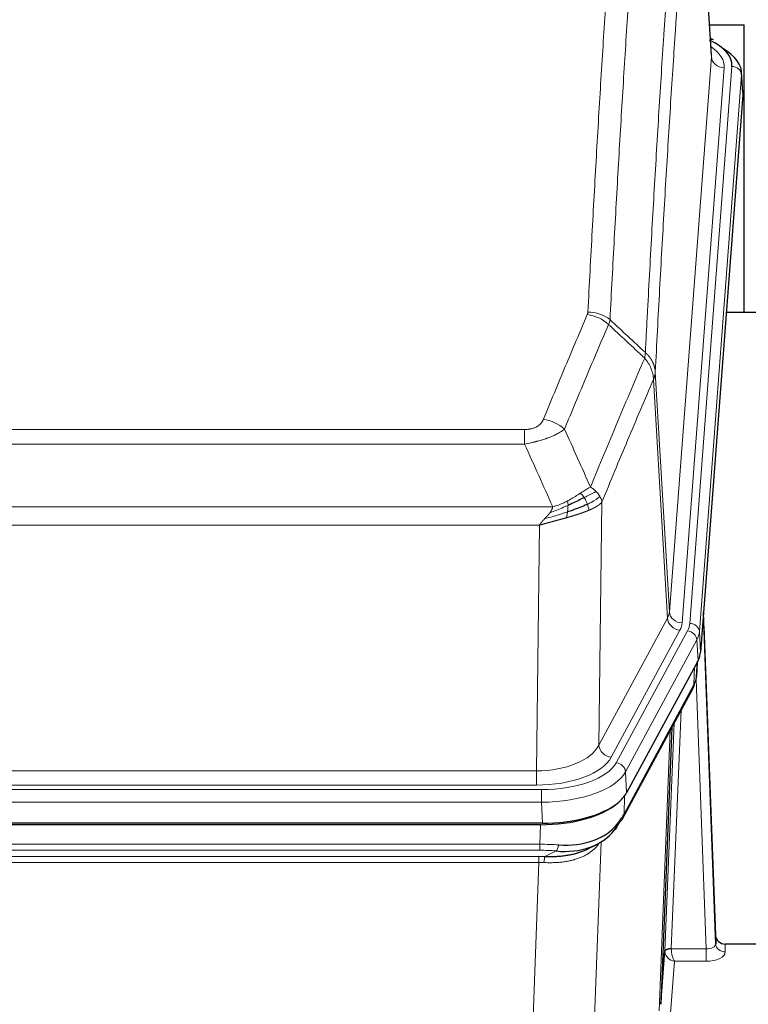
# Model space of a CAD drawing. Header units: inches. Extents: x 0 to 29700, y -16 to 21000.
# Tile 197 of 212: x 25909 to 26136, y 16663 to 16970. Entities that reach past the tile are written whole.
import ezdxf

# ---------------------------------------------------------------- set-up
doc = ezdxf.new("R2010")
doc.units = ezdxf.units.IN
doc.layers.add('254', color=7, linetype='Continuous', true_color=0xffffff)

msp = doc.modelspace()

# ---------------------------------------------------------------- linework, layer by layer
at = {"layer": '254', "color": 110, "linetype": 'Continuous', "lineweight": 13}
for p, q in [((26124.339, 16958.296), (26119.091, 17044.885)), ((26111.273, 16785.523), (26124.339, 16958.296)), ((26117.612, 16781.944), (26130.723, 16955.304)), ((26128.331, 16954.869), (26115.265, 16782.096)), ((26133.717, 16952.734), (26120.606, 16779.374)), ((26134.097, 16946.455), (26133.717, 16952.734)), ((26106.896, 16860.199), (26111.273, 16785.523)), ((26110.692, 16783.613), (26106.34, 16857.866)), ((25860.904, 16842.318), (26066.247, 16842.318)), ((26066.247, 16837.755), (26066.247, 16842.318)), ((26066.247, 16837.755), (25860.904, 16837.755)), ((25852.173, 16818.275), (26074.978, 16818.275)), ((26090.297, 16819.721), (26089.34, 16744.07)), ((26070.865, 16812.531), (25856.285, 16812.531)), ((26069.897, 16736.035), (26070.865, 16812.531)), ((26089.34, 16744.07), (26110.692, 16783.613)), ((26093.215, 16740.262), (26114.567, 16779.805)), ((26094.741, 16738.587), (26116.915, 16779.653)), ((26120.606, 16779.374), (26120.98, 16773.001)), ((26119.822, 16776.796), (26097.648, 16735.731)), ((26120.195, 16770.424), (26119.822, 16776.796)), ((26118.925, 16762.919), (26119.144, 16768.477)), ((26119.711, 16765.499), (26120.065, 16770.183)), ((26097.178, 16722.644), (26118.925, 16762.919)), ((26122.692, 16680.675), (26119.561, 16764.527)), ((26114.908, 16754.814), (26111.886, 16680.762)), ((26109.888, 16679.996), (26112.781, 16750.874)), ((26108.074, 16661.368), (26111.542, 16748.579)), ((25857.254, 16736.035), (26069.897, 16736.035)), ((26069.897, 16731.622), (26069.897, 16736.035)), ((26097.648, 16735.731), (26097.941, 16729.209)), ((26069.897, 16731.622), (25857.254, 16731.622)), ((25855.665, 16730.198), (26071.486, 16730.198)), ((26071.486, 16726.292), (26071.486, 16730.198)), ((26097.355, 16728.279), (26097.178, 16722.644)), ((26071.486, 16726.292), (25855.665, 16726.292)), ((26071.779, 16719.771), (26071.486, 16726.292)), ((26070.996, 16713.198), (26071.187, 16719.289)), ((25856.155, 16713.198), (26070.996, 16713.198)), ((26070.996, 16711.333), (26070.996, 16713.198)), ((26090.025, 16713.893), (26086.589, 16619.753)), ((26090.288, 16715.558), (26090.25, 16715.464)), ((26070.996, 16711.333), (25856.155, 16711.333)), ((26072.567, 16709.359), (26076.02, 16711.104)), ((25856.497, 16709.391), (26070.654, 16709.391)), ((26070.654, 16707.525), (25856.497, 16707.525)), ((26067.18, 16612.349), (26070.654, 16707.525)), ((26070.654, 16707.525), (26070.654, 16709.391)), ((26128.673, 16682.122), (26128.683, 16679.674)), ((26111.887, 16680.675), (26122.692, 16680.675)), ((26122.692, 16680.675), (26122.692, 16676.76)), ((26112.85, 16676.76), (26111.656, 16660.612)), ((26122.692, 16676.76), (26112.85, 16676.76))]:
    msp.add_line(p, q, dxfattribs=at)
at = {"layer": '254', "color": 2, "linetype": 'Continuous', "lineweight": 25}
for p, q in [((26124.344, 16958.871), (26119.093, 17045.508)), ((26123.768, 16968.266), (26134.575, 16968.266)), ((26134.575, 16878.691), (26134.575, 16968.266)), ((26124.975, 16963.578), (26124.032, 16964.014)), ((26134.103, 16947.238), (26133.722, 16953.52)), ((26134.097, 16946.455), (26120.98, 16773.001)), ((26206.915, 16878.691), (26128.973, 16878.691)), ((26125.674, 16684.744), (26121.916, 16785.382)), ((26121.996, 16780.989), (26125.685, 16682.207)), ((26120.195, 16770.424), (26097.941, 16729.209)), ((26119.704, 16765.385), (26120.067, 16770.187)), ((26119.881, 16769.843), (26119.711, 16765.499)), ((26119.704, 16765.385), (26119.711, 16765.499)), ((26096.819, 16721.314), (26118.566, 16761.589)), ((26112.087, 16749.589), (26108.66, 16663.378)), ((26071.779, 16719.771), (25855.372, 16719.771)), ((26071.187, 16719.289), (25855.964, 16719.289)), ((26085.884, 16711.726), (26088.678, 16713.137)), ((26125.685, 16682.207), (26125.674, 16684.744)), ((26158.575, 16682.122), (26128.673, 16682.122)), ((26108.66, 16663.378), (26109.888, 16679.996))]:
    msp.add_line(p, q, dxfattribs=at)
for centre, major_axis, ratio, start_param, end_param in [((26106.703, 16955.678), (24.034, 0.016), 0.461198, 6.2480186, 7.0671317), ((26123.718, 16960.855), (1.258, 2.724), 0.6272114, 6.2831797, 6.7581181), ((26106.703, 16953.017), (27.03, 0.194), 0.4633579, 6.2451225, 6.9481136), ((26093.959, 16773.44), (-27.037, 0.006), 0.4611335, 2.8976848, 3.1068362), ((26093.066, 16774.986), (-26.161, 11.46), 0.4493681, 3.1218709, 3.267222), ((26091.916, 16745.71), (27.174, 22.247), 0.2659531, 6.0029106, 6.0348907), ((26115.213, 16763.81), (3.584, -1.776), 0.8816114, 6.2824956, 6.6531678), ((26071.721, 16732.255), (-27.023, 0.034), 0.4619935, 2.6128783, 2.8978281), ((26071.161, 16731.764), (-27.01, 0.015), 0.4618579, 1.5720062, 2.656), ((26071.721, 16732.255), (-27.023, 0.034), 0.4619935, 1.5735185, 2.6128783), ((26070.347, 16705.764), (27.355, 20.182), 0.1876908, 5.6857719, 5.9066027), ((26071.25, 16734.582), (-25.329, 12.681), 0.6929209, 2.1169098, 3.0007467), ((26073.043, 16702.902), (23.434, 19.972), 0.1471226, 5.6997031, 5.9205339), ((26091.523, 16720.532), (3.195, -2.407), 0.6715965, 6.033487, 6.820423), ((26093.299, 16723.214), (3.52, -1.9), 0.8606628, 5.9153676, 6.2831892), ((26071.25, 16734.582), (-23.359, 16.381), 0.7286412, 2.2260513, 3.1098882), ((26093.422, 16713.042), (-3.388, 2.127), 0.8041825, 6.1083502, 6.2835535), ((26128.672, 16684.835), (-3, 0.002), 0.9042699, 0.0343167, 1.5714866)]:
    msp.add_ellipse(centre, major_axis=major_axis, ratio=ratio, start_param=start_param, end_param=end_param, dxfattribs=at)
at = {"layer": '254', "color": 110, "linetype": 'Continuous', "lineweight": 13}
for centre, major_axis, ratio, start_param, end_param in [((26104.312, 16955.243), (24.034, 0.016), 0.461198, 6.2480186, 6.8801307), ((26128.331, 16958.417), (3.989, -0.302), 0.8864705, 3.2608937, 4.7793301), ((26130.723, 16952.643), (2.991, -0.226), 0.8864705, 0.119301, 1.6377375), ((26085.942, 16870.57), (-9.987, 0.512), 0.8285973, 3.9974013, 4.7548106), ((26085.755, 16869.778), (-9.188, 3.948), 0.8056434, 4.2999866, 5.045624), ((26072.094, 16837.316), (9.245, -3.812), 0.7933159, 1.14397, 1.886928), ((26091.247, 16786.035), (-20.038, 0.241), 0.4621297, 2.903225, 3.1123764), ((26114.567, 16783.353), (3.52, -1.9), 0.8606628, 3.6289862, 5.1474227), ((26115.265, 16785.644), (3.989, -0.302), 0.8864705, 3.2608937, 4.7793301), ((26121.996, 16778.836), (-0.214, 6.443), 0.0117452, 5.0526437, 5.774114), ((26091.247, 16782.486), (-24.033, 0.005), 0.4611335, 2.8976848, 3.1068362), ((26093.594, 16782.334), (-24.033, 0.005), 0.4611335, 2.8976848, 3.1068362), ((26117.612, 16779.283), (2.991, -0.226), 0.8864705, 0.119301, 1.6377375), ((26118.998, 16780.898), (2.998, 0.112), 0.4302668, 5.7021495, 6.2671208), ((26116.915, 16776.992), (2.64, -1.425), 0.8606628, 0.4873936, 2.00583), ((26093.594, 16779.673), (27.028, 0.171), 0.4605352, 6.0362132, 6.2453646), ((26115.047, 16763.49), (3.52, -1.9), 0.8606628, 0.0000038, 0.4001271), ((26091.916, 16745.71), (27.538, 20.422), 0.1820482, 5.91173, 5.9437102), ((26069.976, 16746.642), (20.002, 0.126), 0.5302672, 4.7050812, 6.0263936), ((26093.215, 16743.81), (-3.52, 1.9), 0.8606628, 0.4873936, 2.00583), ((26069.976, 16743.094), (24.002, 0.049), 0.477994, 4.708097, 6.0294094), ((26071.434, 16741.295), (-24.02, 0.03), 0.4619935, 1.5735185, 2.8978281), ((26094.741, 16735.926), (2.64, -1.425), 0.8606628, 0.4873936, 2.00583), ((26071.434, 16738.634), (27.018, 0.111), 0.4567867, 4.7124116, 6.0367213), ((26093.299, 16723.214), (3.52, -1.9), 0.8606628, 0.0000038, 0.4001271), ((26070.347, 16705.764), (27.015, 0.091), 0.2751837, 1.3250001, 1.545831), ((26076.02, 16714.94), (-0.368, -3.983), 0.2964475, 0.3019504, 1.0888865), ((26070.347, 16701.929), (23.017, 0.318), 0.4083138, 1.3161001, 1.5369309), ((26069.865, 16699.578), (24.025, 0.387), 0.4081205, 1.4515093, 1.5313568), ((26069.865, 16695.743), (20.023, 0.877), 0.5868265, 1.4258227, 1.5056703), ((26072.567, 16705.524), (0.131, 3.998), 0.1099517, 0.2897867, 1.0584981), ((26122.68, 16682.298), (-3.004, 0.138), 0.5390598, 1.5996723, 3.1704686), ((26128.683, 16682.298), (-3, -0.013), 0.8746179, 0.0299147, 1.5670846), ((26112.886, 16679.87), (-2.996, 0.15), 0.8842154, 0.0089587, 0.1047242), ((26111.886, 16679.901), (1.998, -0.082), 0.4302193, 1.5883537, 3.1255299), ((26111.887, 16679.814), (-1.996, -0.13), 0.4297663, 4.6843512, 6.2157251), ((26112.85, 16679.384), (-2.669, 1.608), 0.8008031, 0.5106166, 2.0203264), ((26112.886, 16680.731), (1.001, 0.011), 0.9036677, 3.0949665, 3.190732), ((26112.85, 16679.384), (-0.506, 2.997), 0.2740591, 1.0794715, 2.5891813), ((26122.68, 16679.674), (-6.003, 0.008), 0.4854373, 1.5734916, 3.1442879)]:
    msp.add_ellipse(centre, major_axis=major_axis, ratio=ratio, start_param=start_param, end_param=end_param, dxfattribs=at)
for points, knots in [([(26085.942, 16878.859), (26086.38, 16887.438), (26087.27, 16904.357), (26088.191, 16920.799), (26088.893, 16932.952), (26089.129, 16936.973), (26089.605, 16944.956), (26089.845, 16948.917), (26090.57, 16960.712), (26091.061, 16968.454), (26091.685, 16977.979), (26091.81, 16979.876), (26092.061, 16983.654), (26092.44, 16989.299), (26092.822, 16994.873), (26093.593, 17005.927), (26094.635, 17020.416), (26096.243, 17041.401), (26097.343, 17054.891), (26097.901, 17061.511)], [0, 0, 0, 0, 0.125, 0.25, 0.25, 0.3125, 0.3125, 0.375, 0.375, 0.5, 0.5, 0.53125, 0.53125, 0.5625, 0.625, 0.625, 0.75, 0.875, 1, 1, 1, 1]), ([(26104.784, 17058.922), (26104.226, 17052.309), (26103.124, 17038.835), (26101.514, 17017.874), (26100.47, 17003.402), (26099.699, 16992.36), (26099.316, 16986.793), (26098.937, 16981.155), (26098.685, 16977.381), (26098.56, 16975.486), (26097.935, 16965.972), (26097.444, 16958.24), (26096.717, 16946.458), (26096.477, 16942.501), (26096.001, 16934.528), (26095.765, 16930.512), (26095.062, 16918.373), (26094.14, 16901.95), (26093.248, 16885.052), (26092.81, 16876.483)], [0, 0, 0, 0, 0.125, 0.25, 0.375, 0.375, 0.4375, 0.46875, 0.46875, 0.5, 0.5, 0.625, 0.625, 0.6875, 0.6875, 0.75, 0.75, 0.875, 1, 1, 1, 1]), ([(26103.807, 16866.261), (26103.862, 16867.351), (26103.918, 16868.439), (26104.03, 16870.612), (26104.199, 16873.865), (26104.594, 16881.416), (26104.938, 16887.817), (26105.631, 16900.527), (26106.571, 16917.224), (26108.03, 16941.526), (26109.034, 16957.23), (26109.608, 16965.924), (26109.672, 16966.888), (26109.8, 16968.812), (26109.993, 16971.692), (26110.444, 16978.371), (26110.835, 16984.024), (26111.164, 16988.694), (26111.23, 16989.626), (26111.362, 16991.486), (26111.56, 16994.271), (26112.025, 17000.724), (26112.428, 17006.182), (26113.24, 17017.001), (26114.337, 17031.166), (26115.464, 17044.81), (26116.036, 17051.501)], [0, 0, 0, 0, 0.015625, 0.015625, 0.03125, 0.0625, 0.125, 0.125, 0.25, 0.375, 0.5, 0.5, 0.515625, 0.515625, 0.53125, 0.5625, 0.625, 0.625, 0.640625, 0.640625, 0.65625, 0.6875, 0.75, 0.75, 0.875, 1, 1, 1, 1]), ([(26119.091, 17044.885), (26118.521, 17038.212), (26117.397, 17024.607), (26116.303, 17010.482), (26115.493, 16999.694), (26115.092, 16994.251), (26114.628, 16987.816), (26114.43, 16985.04), (26114.299, 16983.186), (26114.233, 16982.256), (26113.905, 16977.599), (26113.515, 16971.963), (26113.065, 16965.305), (26112.873, 16962.433), (26112.745, 16960.515), (26112.681, 16959.553), (26112.109, 16950.886), (26111.108, 16935.229), (26109.653, 16911.002), (26108.247, 16886.034), (26107.341, 16868.893), (26106.896, 16860.199)], [0, 0, 0, 0, 0.125, 0.25, 0.25, 0.3125, 0.34375, 0.359375, 0.359375, 0.375, 0.375, 0.4375, 0.46875, 0.484375, 0.484375, 0.5, 0.5, 0.625, 0.75, 0.875, 1, 1, 1, 1]), ([(26085.942, 16878.859), (26085.935, 16878.725), (26085.917, 16878.592), (26085.854, 16878.327), (26085.811, 16878.195), (26085.755, 16878.065)], [0, 0, 0, 0, 0.5, 0.5, 1, 1, 1, 1]), ([(26072.094, 16845.472), (26073.228, 16848.234), (26074.363, 16850.984), (26076.635, 16856.461), (26077.773, 16859.189), (26081.188, 16867.337), (26083.469, 16872.724), (26085.755, 16878.065)], [0, 0, 0, 0, 0.25, 0.25, 0.5, 0.5, 1, 1, 1, 1]), ([(26092.351, 16874.978), (26090.063, 16869.641), (26087.779, 16864.26), (26084.36, 16856.119), (26083.221, 16853.394), (26080.946, 16847.921), (26079.809, 16845.174), (26078.674, 16842.415)], [0, 0, 0, 0, 0.5, 0.5, 0.75, 0.75, 1, 1, 1, 1]), ([(26103.807, 16866.261), (26103.786, 16865.997), (26103.77, 16865.71), (26103.712, 16865.12), (26103.67, 16864.818), (26103.595, 16864.524)], [0, 0, 0, 0, 0.5, 0.5, 1, 1, 1, 1]), ([(26103.807, 16866.261), (26103.819, 16866.25), (26103.845, 16866.227), (26103.883, 16866.192), (26103.921, 16866.157), (26103.959, 16866.122), (26103.997, 16866.086), (26104.036, 16866.05), (26104.074, 16866.013), (26104.113, 16865.976), (26104.152, 16865.938), (26104.19, 16865.9), (26104.229, 16865.861), (26104.268, 16865.822), (26104.307, 16865.782), (26104.346, 16865.742), (26104.385, 16865.702), (26104.425, 16865.661), (26104.464, 16865.619), (26104.503, 16865.577), (26104.542, 16865.534), (26104.581, 16865.491), (26104.621, 16865.448), (26104.66, 16865.404), (26104.699, 16865.359), (26104.738, 16865.314), (26104.777, 16865.268), (26104.816, 16865.222), (26104.855, 16865.176), (26104.895, 16865.128), (26104.933, 16865.081), (26104.972, 16865.033), (26105.011, 16864.984), (26105.05, 16864.935), (26105.088, 16864.885), (26105.127, 16864.834), (26105.165, 16864.784), (26105.204, 16864.732), (26105.242, 16864.68), (26105.28, 16864.628), (26105.317, 16864.575), (26105.355, 16864.521), (26105.393, 16864.467), (26105.43, 16864.412), (26105.467, 16864.357), (26105.504, 16864.301), (26105.541, 16864.245), (26105.577, 16864.188), (26105.613, 16864.13), (26105.649, 16864.072), (26105.685, 16864.014), (26105.72, 16863.955), (26105.756, 16863.895), (26105.79, 16863.835), (26105.825, 16863.774), (26105.859, 16863.712), (26105.893, 16863.65), (26105.927, 16863.588), (26105.96, 16863.525), (26105.995, 16863.457), (26106.032, 16863.384), (26106.071, 16863.306), (26106.108, 16863.228), (26106.145, 16863.15), (26106.181, 16863.071), (26106.216, 16862.992), (26106.25, 16862.913), (26106.283, 16862.834), (26106.316, 16862.754), (26106.348, 16862.674), (26106.379, 16862.594), (26106.409, 16862.513), (26106.438, 16862.433), (26106.466, 16862.352), (26106.494, 16862.271), (26106.52, 16862.19), (26106.546, 16862.109), (26106.571, 16862.027), (26106.595, 16861.945), (26106.618, 16861.863), (26106.64, 16861.781), (26106.662, 16861.699), (26106.682, 16861.617), (26106.702, 16861.534), (26106.721, 16861.451), (26106.739, 16861.369), (26106.756, 16861.286), (26106.772, 16861.203), (26106.787, 16861.119), (26106.801, 16861.036), (26106.815, 16860.953), (26106.828, 16860.869), (26106.839, 16860.786), (26106.85, 16860.702), (26106.86, 16860.618), (26106.869, 16860.535), (26106.877, 16860.451), (26106.884, 16860.367), (26106.891, 16860.283), (26106.894, 16860.227), (26106.896, 16860.199)], [0, 0, 0, 0, 0.0069372, 0.0139334, 0.0209887, 0.028103, 0.0352764, 0.0425088, 0.0498003, 0.0571509, 0.0645605, 0.0720292, 0.0795569, 0.0871437, 0.0947896, 0.1024945, 0.1102584, 0.1180815, 0.1259636, 0.1339048, 0.141905, 0.1499643, 0.1580827, 0.1662601, 0.1744966, 0.1827922, 0.1911468, 0.1995605, 0.2080333, 0.2165651, 0.225156, 0.233806, 0.2425151, 0.2512832, 0.2601104, 0.2689967, 0.277942, 0.2869465, 0.29601, 0.3051325, 0.3143142, 0.3235549, 0.3328547, 0.3422136, 0.3516315, 0.3611085, 0.3706446, 0.3802398, 0.3898941, 0.3996074, 0.4093798, 0.4192113, 0.4291019, 0.4390515, 0.4490602, 0.459128, 0.4692549, 0.4794409, 0.4896859, 0.4999901, 0.5124905, 0.524991, 0.5374914, 0.5499918, 0.5624922, 0.5749926, 0.587493, 0.5999934, 0.6124937, 0.6249941, 0.6374944, 0.6499948, 0.6624951, 0.6749954, 0.6874957, 0.699996, 0.7124963, 0.7249966, 0.7374968, 0.7499971, 0.7624973, 0.7749976, 0.7874978, 0.799998, 0.8124982, 0.8249984, 0.8374986, 0.8499988, 0.8624989, 0.8749991, 0.8874992, 0.8999993, 0.9124995, 0.9249996, 0.9374997, 0.9499998, 0.9624998, 0.9749999, 0.9875, 1, 1, 1, 1]), ([(26086.741, 16824.367), (26088.139, 16827.782), (26089.538, 16831.18), (26092.34, 16837.941), (26093.743, 16841.305), (26097.957, 16851.344), (26100.772, 16857.969), (26103.595, 16864.524)], [0, 0, 0, 0, 0.25, 0.25, 0.5, 0.5, 1, 1, 1, 1]), ([(26103.595, 16864.524), (26104.003, 16864.041), (26104.376, 16863.53), (26105.035, 16862.466), (26105.32, 16861.914), (26105.791, 16860.782), (26105.977, 16860.203), (26106.241, 16859.037), (26106.318, 16858.449), (26106.34, 16857.866)], [0, 0, 0, 0, 0.25, 0.25, 0.5, 0.5, 0.75, 0.75, 1, 1, 1, 1]), ([(26106.896, 16860.199), (26106.896, 16860.192), (26106.894, 16860.166), (26106.891, 16860.11), (26106.884, 16860.018), (26106.872, 16859.891), (26106.854, 16859.729), (26106.825, 16859.532), (26106.783, 16859.299), (26106.739, 16859.1), (26106.701, 16858.946), (26106.675, 16858.85), (26106.649, 16858.757), (26106.622, 16858.665), (26106.595, 16858.575), (26106.567, 16858.488), (26106.539, 16858.403), (26106.511, 16858.32), (26106.482, 16858.239), (26106.454, 16858.16), (26106.425, 16858.084), (26106.397, 16858.009), (26106.368, 16857.937), (26106.349, 16857.889), (26106.34, 16857.866)], [0, 0, 0, 0, 0.0092499, 0.0337179, 0.073404, 0.128308, 0.1984299, 0.2837694, 0.3843264, 0.5001005, 0.5424888, 0.5838484, 0.6241794, 0.6634821, 0.7017567, 0.7390032, 0.7752221, 0.8104134, 0.8445775, 0.8777146, 0.909825, 0.9409091, 0.9709673, 1, 1, 1, 1]), ([(26106.34, 16857.866), (26103.654, 16851.633), (26100.974, 16845.338), (26096.964, 16835.801), (26095.628, 16832.607), (26092.96, 16826.187), (26091.628, 16822.962), (26090.297, 16819.721)], [0, 0, 0, 0, 0.5, 0.5, 0.75, 0.75, 1, 1, 1, 1]), ([(26072.094, 16845.472), (26072.073, 16845.421), (26072.051, 16845.37), (26072.004, 16845.268), (26071.98, 16845.217), (26071.905, 16845.066), (26071.85, 16844.966), (26071.733, 16844.769), (26071.669, 16844.671), (26071.532, 16844.478), (26071.459, 16844.383), (26071.302, 16844.195), (26071.218, 16844.103), (26071.083, 16843.966), (26071.036, 16843.921), (26070.94, 16843.831), (26070.89, 16843.787), (26070.736, 16843.656), (26070.628, 16843.571), (26070.4, 16843.408), (26070.28, 16843.33), (26070.091, 16843.217), (26069.994, 16843.161), (26069.893, 16843.108), (26069.824, 16843.073), (26069.79, 16843.055), (26069.615, 16842.97), (26069.471, 16842.906), (26069.024, 16842.729), (26068.707, 16842.63), (26068.287, 16842.53), (26068.202, 16842.512), (26068.029, 16842.477), (26067.942, 16842.461), (26067.68, 16842.417), (26067.504, 16842.393), (26067.15, 16842.355), (26066.971, 16842.341), (26066.611, 16842.323), (26066.429, 16842.318), (26066.247, 16842.318)], [0, 0, 0, 0, 0.03125, 0.03125, 0.0625, 0.0625, 0.125, 0.125, 0.1875, 0.1875, 0.25, 0.25, 0.3125, 0.3125, 0.34375, 0.34375, 0.375, 0.375, 0.4375, 0.4375, 0.5, 0.5, 0.53125, 0.546875, 0.546875, 0.5625, 0.5625, 0.625, 0.625, 0.75, 0.75, 0.78125, 0.78125, 0.8125, 0.8125, 0.875, 0.875, 0.9375, 0.9375, 1, 1, 1, 1]), ([(26078.674, 16842.415), (26078.376, 16842.182), (26078.05, 16841.951), (26077.337, 16841.493), (26076.95, 16841.267), (26076.322, 16840.93), (26076.05, 16840.791), (26075.765, 16840.652), (26075.65, 16840.597), (26075.592, 16840.57), (26075.416, 16840.487), (26075.297, 16840.432), (26074.695, 16840.161), (26074.186, 16839.95), (26073.514, 16839.695), (26073.377, 16839.644), (26073.17, 16839.569), (26073.101, 16839.544), (26072.961, 16839.494), (26072.891, 16839.469), (26072.539, 16839.346), (26072.252, 16839.25), (26071.376, 16838.969), (26070.771, 16838.791), (26070.067, 16838.602), (26069.989, 16838.582), (26069.831, 16838.54), (26069.752, 16838.52), (26069.514, 16838.458), (26069.355, 16838.419), (26068.875, 16838.301), (26068.552, 16838.226), (26067.577, 16838.009), (26066.917, 16837.876), (26066.247, 16837.755)], [0, 0, 0, 0, 0.125, 0.125, 0.25, 0.25, 0.3125, 0.328125, 0.328125, 0.34375, 0.34375, 0.375, 0.375, 0.5, 0.5, 0.53125, 0.53125, 0.546875, 0.546875, 0.5625, 0.5625, 0.625, 0.625, 0.75, 0.75, 0.765625, 0.765625, 0.78125, 0.78125, 0.8125, 0.8125, 0.875, 0.875, 1, 1, 1, 1]), ([(26086.741, 16824.367), (26086.048, 16824.039), (26085.281, 16823.574), (26084.155, 16822.854), (26083.864, 16822.665), (26083.565, 16822.471)], [0, 0, 0, 0, 0.75, 0.75, 1, 1, 1, 1]), ([(26088.448, 16823.022), (26088.325, 16823.146), (26088.197, 16823.267), (26087.865, 16823.563), (26087.654, 16823.734), (26087.212, 16824.062), (26086.981, 16824.218), (26086.741, 16824.367)], [0, 0, 0, 0, 0.25, 0.25, 0.625, 0.625, 1, 1, 1, 1]), ([(26079.596, 16820.064), (26079.236, 16819.872), (26078.868, 16819.686), (26077.375, 16818.983), (26076.198, 16818.541), (26074.978, 16818.275)], [0, 0, 0, 0, 0.25, 0.25, 1, 1, 1, 1]), ([(26083.565, 16822.471), (26083.416, 16822.375), (26083.264, 16822.276), (26082.65, 16821.879), (26082.171, 16821.572), (26081.177, 16820.958), (26080.662, 16820.651), (26079.955, 16820.257), (26079.776, 16820.159), (26079.596, 16820.064)], [0, 0, 0, 0, 0.125, 0.125, 0.5, 0.5, 0.875, 0.875, 1, 1, 1, 1]), ([(26079.746, 16818.694), (26079.748, 16818.849), (26079.746, 16818.997), (26079.733, 16819.341), (26079.717, 16819.524), (26079.669, 16819.837), (26079.636, 16819.966), (26079.596, 16820.064)], [0, 0, 0, 0, 0.25, 0.25, 0.625, 0.625, 1, 1, 1, 1]), ([(26084.79, 16821.091), (26084.691, 16821.246), (26084.59, 16821.394), (26084.333, 16821.738), (26084.175, 16821.922), (26083.865, 16822.238), (26083.711, 16822.369), (26083.565, 16822.471)], [0, 0, 0, 0, 0.25, 0.25, 0.625, 0.625, 1, 1, 1, 1]), ([(26088.448, 16823.022), (26087.749, 16822.639), (26086.878, 16822.167), (26085.518, 16821.462), (26085.161, 16821.279), (26084.79, 16821.091)], [0, 0, 0, 0, 0.75, 0.75, 1, 1, 1, 1]), ([(26085.775, 16819.018), (26085.745, 16819.107), (26085.712, 16819.196), (26085.578, 16819.553), (26085.465, 16819.823), (26085.215, 16820.352), (26085.079, 16820.61), (26084.888, 16820.934), (26084.839, 16821.014), (26084.79, 16821.091)], [0, 0, 0, 0, 0.125, 0.125, 0.5, 0.5, 0.875, 0.875, 1, 1, 1, 1]), ([(26089.658, 16821.434), (26089.046, 16820.85), (26088.15, 16820.242), (26086.62, 16819.426), (26086.21, 16819.222), (26085.775, 16819.018)], [0, 0, 0, 0, 0.75, 0.75, 1, 1, 1, 1]), ([(26089.658, 16821.434), (26089.619, 16821.504), (26089.579, 16821.573), (26089.411, 16821.849), (26089.272, 16822.052), (26088.969, 16822.45), (26088.804, 16822.645), (26088.569, 16822.898), (26088.509, 16822.96), (26088.448, 16823.022)], [0, 0, 0, 0, 0.125, 0.125, 0.5, 0.5, 0.875, 0.875, 1, 1, 1, 1]), ([(26090.297, 16819.721), (26090.213, 16820.154), (26090.071, 16820.588), (26089.808, 16821.154), (26089.736, 16821.295), (26089.658, 16821.434)], [0, 0, 0, 0, 0.75, 0.75, 1, 1, 1, 1]), ([(26079.746, 16818.694), (26079.289, 16818.49), (26078.825, 16818.287), (26076.954, 16817.482), (26075.518, 16816.899), (26074.107, 16816.376)], [0, 0, 0, 0, 0.25, 0.25, 1, 1, 1, 1]), ([(26074.107, 16816.376), (26074.115, 16816.387), (26074.131, 16816.408), (26074.155, 16816.44), (26074.178, 16816.472), (26074.201, 16816.504), (26074.224, 16816.536), (26074.246, 16816.567), (26074.268, 16816.599), (26074.29, 16816.63), (26074.311, 16816.661), (26074.332, 16816.692), (26074.353, 16816.723), (26074.373, 16816.754), (26074.393, 16816.785), (26074.413, 16816.816), (26074.432, 16816.847), (26074.451, 16816.877), (26074.47, 16816.908), (26074.488, 16816.938), (26074.506, 16816.968), (26074.524, 16816.998), (26074.541, 16817.028), (26074.558, 16817.058), (26074.575, 16817.088), (26074.591, 16817.118), (26074.607, 16817.148), (26074.623, 16817.177), (26074.638, 16817.207), (26074.653, 16817.236), (26074.668, 16817.265), (26074.682, 16817.294), (26074.696, 16817.323), (26074.71, 16817.352), (26074.723, 16817.381), (26074.736, 16817.41), (26074.749, 16817.438), (26074.761, 16817.467), (26074.773, 16817.495), (26074.785, 16817.524), (26074.796, 16817.552), (26074.807, 16817.58), (26074.818, 16817.608), (26074.828, 16817.636), (26074.839, 16817.664), (26074.848, 16817.691), (26074.858, 16817.719), (26074.867, 16817.747), (26074.875, 16817.774), (26074.884, 16817.801), (26074.892, 16817.828), (26074.9, 16817.856), (26074.907, 16817.883), (26074.914, 16817.909), (26074.921, 16817.936), (26074.927, 16817.963), (26074.933, 16817.989), (26074.939, 16818.016), (26074.944, 16818.042), (26074.949, 16818.069), (26074.954, 16818.095), (26074.959, 16818.121), (26074.963, 16818.147), (26074.966, 16818.173), (26074.97, 16818.198), (26074.973, 16818.224), (26074.976, 16818.25), (26074.977, 16818.267), (26074.978, 16818.275)], [0, 0, 0, 0, 0.0185022, 0.0368847, 0.0551481, 0.073293, 0.0913199, 0.1092294, 0.1270222, 0.1446988, 0.1622598, 0.1797059, 0.1970378, 0.2142561, 0.2313614, 0.2483544, 0.265236, 0.2820066, 0.2986672, 0.3152184, 0.331661, 0.3479958, 0.3642235, 0.380345, 0.3963611, 0.4122725, 0.4280803, 0.4437851, 0.459388, 0.4748898, 0.4902915, 0.5055939, 0.5207981, 0.535905, 0.5509156, 0.565831, 0.5806521, 0.5953801, 0.6100159, 0.6245607, 0.6390157, 0.6533819, 0.6676604, 0.6818526, 0.6959596, 0.7099825, 0.7239227, 0.7377815, 0.75156, 0.7652597, 0.7788818, 0.7924277, 0.8058989, 0.8192966, 0.8326224, 0.8458776, 0.8590638, 0.8721825, 0.8852351, 0.8982233, 0.9111485, 0.9240124, 0.9368166, 0.9495628, 0.9622525, 0.9748874, 0.9874694, 1, 1, 1, 1]), ([(26086.266, 16817.173), (26086.251, 16817.166), (26086.222, 16817.154), (26086.177, 16817.135), (26086.133, 16817.117), (26086.089, 16817.098), (26086.044, 16817.08), (26085.999, 16817.061), (26085.955, 16817.043), (26085.91, 16817.025), (26085.865, 16817.006), (26085.82, 16816.988), (26085.775, 16816.97), (26085.73, 16816.952), (26085.684, 16816.934), (26085.639, 16816.916), (26085.593, 16816.897), (26085.548, 16816.879), (26085.502, 16816.861), (26085.456, 16816.844), (26085.41, 16816.826), (26085.364, 16816.808), (26085.318, 16816.79), (26085.272, 16816.772), (26085.226, 16816.754), (26085.18, 16816.737), (26085.133, 16816.719), (26085.087, 16816.701), (26085.04, 16816.684), (26084.994, 16816.666), (26084.947, 16816.649), (26084.9, 16816.631), (26084.853, 16816.614), (26084.806, 16816.596), (26084.759, 16816.579), (26084.712, 16816.562), (26084.665, 16816.545), (26084.618, 16816.527), (26084.571, 16816.51), (26084.523, 16816.493), (26084.476, 16816.476), (26084.428, 16816.459), (26084.381, 16816.442), (26084.333, 16816.425), (26084.286, 16816.408), (26084.238, 16816.391), (26084.19, 16816.374), (26084.143, 16816.357), (26084.095, 16816.34), (26084.047, 16816.323), (26083.999, 16816.307), (26083.951, 16816.29), (26083.903, 16816.273), (26083.855, 16816.257), (26083.806, 16816.24), (26083.758, 16816.223), (26083.71, 16816.207), (26083.662, 16816.19), (26083.613, 16816.174), (26083.565, 16816.157), (26083.517, 16816.141), (26083.468, 16816.125), (26083.42, 16816.108), (26083.371, 16816.092), (26083.323, 16816.076), (26083.274, 16816.06), (26083.225, 16816.043), (26083.177, 16816.027), (26083.128, 16816.011), (26083.079, 16815.995), (26083.03, 16815.979), (26082.982, 16815.963), (26082.933, 16815.947), (26082.884, 16815.931), (26082.835, 16815.915), (26082.786, 16815.9), (26082.737, 16815.884), (26082.688, 16815.868), (26082.639, 16815.852), (26082.59, 16815.836), (26082.541, 16815.821), (26082.492, 16815.805), (26082.443, 16815.789), (26082.394, 16815.774), (26082.345, 16815.758), (26082.296, 16815.743), (26082.247, 16815.727), (26082.198, 16815.712), (26082.149, 16815.696), (26082.1, 16815.681), (26082.051, 16815.666), (26082.001, 16815.65), (26081.952, 16815.635), (26081.903, 16815.62), (26081.854, 16815.605), (26081.805, 16815.589), (26081.756, 16815.574), (26081.706, 16815.559), (26081.657, 16815.544), (26081.608, 16815.529), (26081.559, 16815.514), (26081.51, 16815.499), (26081.461, 16815.484), (26081.411, 16815.469), (26081.362, 16815.454), (26081.313, 16815.439), (26081.264, 16815.424), (26081.215, 16815.41), (26081.166, 16815.395), (26081.116, 16815.38), (26081.067, 16815.365), (26081.018, 16815.351), (26080.969, 16815.336), (26080.92, 16815.321), (26080.871, 16815.307), (26080.822, 16815.292), (26080.773, 16815.278), (26080.724, 16815.263), (26080.675, 16815.249), (26080.626, 16815.234), (26080.577, 16815.22), (26080.528, 16815.205), (26080.479, 16815.191), (26080.43, 16815.177), (26080.381, 16815.162), (26080.332, 16815.148), (26080.283, 16815.134), (26080.234, 16815.12), (26080.185, 16815.105), (26080.136, 16815.091), (26080.088, 16815.077), (26080.039, 16815.063), (26079.99, 16815.049), (26079.941, 16815.035), (26079.893, 16815.021), (26079.844, 16815.007), (26079.796, 16814.993), (26079.747, 16814.979), (26079.698, 16814.965), (26079.65, 16814.951), (26079.601, 16814.937), (26079.553, 16814.923), (26079.504, 16814.91), (26079.456, 16814.896), (26079.408, 16814.882), (26079.359, 16814.868), (26079.311, 16814.855), (26079.279, 16814.845), (26079.263, 16814.841)], [0, 0, 0, 0, 0.0076941, 0.0153765, 0.0230472, 0.0307061, 0.0383534, 0.045989, 0.0536129, 0.061225, 0.0688255, 0.0764143, 0.0839914, 0.0915567, 0.0991104, 0.1066524, 0.1141827, 0.1217013, 0.1292082, 0.1367034, 0.1441869, 0.1516588, 0.1591189, 0.1665674, 0.1740041, 0.1814292, 0.1888426, 0.1962444, 0.2036344, 0.2110128, 0.2183794, 0.2257344, 0.2330778, 0.2404094, 0.2477294, 0.2550377, 0.2623343, 0.2696193, 0.2768926, 0.2841542, 0.2914041, 0.2986424, 0.305869, 0.313084, 0.3202872, 0.3274789, 0.3346588, 0.3418271, 0.3489838, 0.3561287, 0.3632621, 0.3703837, 0.3774937, 0.3845921, 0.3916788, 0.3987539, 0.4058173, 0.412869, 0.4199092, 0.4269376, 0.4339544, 0.4409596, 0.4479532, 0.454935, 0.4619053, 0.4688639, 0.4758109, 0.4827462, 0.4896699, 0.496582, 0.5034825, 0.5103713, 0.5172485, 0.524114, 0.5309679, 0.5378102, 0.5446409, 0.55146, 0.5582674, 0.5650632, 0.5718474, 0.57862, 0.5853809, 0.5921303, 0.598868, 0.6055941, 0.6123087, 0.6190116, 0.6257029, 0.6323825, 0.6390506, 0.6457071, 0.652352, 0.6589853, 0.665607, 0.672217, 0.6788155, 0.6854024, 0.6919777, 0.6985414, 0.7050935, 0.7116341, 0.718163, 0.7246804, 0.7311862, 0.7376804, 0.744163, 0.750634, 0.7570935, 0.7635413, 0.7699776, 0.7764024, 0.7828155, 0.7892171, 0.7956072, 0.8019856, 0.8083525, 0.8147079, 0.8210516, 0.8273839, 0.8337045, 0.8400136, 0.8463112, 0.8525972, 0.8588716, 0.8651345, 0.8713859, 0.8776257, 0.8838539, 0.8900706, 0.8962758, 0.9024695, 0.9086516, 0.9148221, 0.9209812, 0.9271287, 0.9332646, 0.9393891, 0.945502, 0.9516034, 0.9576933, 0.9637717, 0.9698385, 0.9758938, 0.9819376, 0.9879699, 0.9939907, 1, 1, 1, 1]), ([(26079.578, 16816.634), (26079.59, 16816.721), (26079.601, 16816.809), (26079.646, 16817.162), (26079.675, 16817.43), (26079.719, 16817.956), (26079.734, 16818.213), (26079.744, 16818.537), (26079.745, 16818.617), (26079.746, 16818.694)], [0, 0, 0, 0, 0.125, 0.125, 0.5, 0.5, 0.875, 0.875, 1, 1, 1, 1]), ([(26086.266, 16817.173), (26086.194, 16817.533), (26086.095, 16817.992), (26085.893, 16818.667), (26085.837, 16818.842), (26085.775, 16819.018)], [0, 0, 0, 0, 0.75, 0.75, 1, 1, 1, 1]), ([(26090.297, 16819.721), (26090.291, 16819.714), (26090.28, 16819.699), (26090.261, 16819.678), (26090.243, 16819.656), (26090.225, 16819.635), (26090.206, 16819.614), (26090.187, 16819.593), (26090.168, 16819.572), (26090.149, 16819.551), (26090.13, 16819.53), (26090.111, 16819.509), (26090.091, 16819.488), (26090.071, 16819.468), (26090.051, 16819.447), (26090.031, 16819.427), (26090.011, 16819.406), (26089.991, 16819.386), (26089.97, 16819.366), (26089.949, 16819.346), (26089.929, 16819.326), (26089.908, 16819.306), (26089.887, 16819.286), (26089.865, 16819.266), (26089.844, 16819.246), (26089.823, 16819.227), (26089.801, 16819.207), (26089.779, 16819.188), (26089.757, 16819.169), (26089.735, 16819.149), (26089.713, 16819.13), (26089.691, 16819.111), (26089.669, 16819.092), (26089.646, 16819.073), (26089.624, 16819.054), (26089.601, 16819.036), (26089.578, 16819.017), (26089.556, 16818.998), (26089.533, 16818.98), (26089.51, 16818.962), (26089.486, 16818.943), (26089.463, 16818.925), (26089.44, 16818.907), (26089.417, 16818.889), (26089.393, 16818.871), (26089.37, 16818.853), (26089.346, 16818.835), (26089.322, 16818.817), (26089.298, 16818.8), (26089.275, 16818.782), (26089.251, 16818.765), (26089.227, 16818.747), (26089.203, 16818.73), (26089.178, 16818.713), (26089.154, 16818.696), (26089.13, 16818.679), (26089.106, 16818.662), (26089.081, 16818.645), (26089.057, 16818.628), (26089.032, 16818.611), (26089.008, 16818.595), (26088.983, 16818.578), (26088.959, 16818.562), (26088.934, 16818.545), (26088.909, 16818.529), (26088.885, 16818.513), (26088.86, 16818.497), (26088.835, 16818.481), (26088.81, 16818.465), (26088.786, 16818.449), (26088.761, 16818.433), (26088.736, 16818.417), (26088.711, 16818.402), (26088.686, 16818.386), (26088.661, 16818.371), (26088.636, 16818.355), (26088.611, 16818.34), (26088.586, 16818.325), (26088.561, 16818.309), (26088.536, 16818.294), (26088.511, 16818.279), (26088.486, 16818.264), (26088.461, 16818.25), (26088.435, 16818.235), (26088.41, 16818.22), (26088.385, 16818.206), (26088.36, 16818.191), (26088.335, 16818.177), (26088.31, 16818.162), (26088.285, 16818.148), (26088.26, 16818.134), (26088.235, 16818.12), (26088.21, 16818.106), (26088.185, 16818.092), (26088.16, 16818.078), (26088.135, 16818.064), (26088.11, 16818.05), (26088.085, 16818.037), (26088.06, 16818.023), (26088.035, 16818.009), (26088.01, 16817.996), (26087.985, 16817.983), (26087.961, 16817.969), (26087.936, 16817.956), (26087.911, 16817.943), (26087.886, 16817.93), (26087.862, 16817.917), (26087.837, 16817.904), (26087.812, 16817.891), (26087.788, 16817.879), (26087.763, 16817.866), (26087.739, 16817.853), (26087.714, 16817.841), (26087.69, 16817.828), (26087.666, 16817.816), (26087.641, 16817.804), (26087.617, 16817.792), (26087.593, 16817.779), (26087.569, 16817.767), (26087.545, 16817.755), (26087.521, 16817.743), (26087.497, 16817.732), (26087.473, 16817.72), (26087.449, 16817.708), (26087.425, 16817.696), (26087.401, 16817.685), (26087.378, 16817.673), (26087.354, 16817.662), (26087.331, 16817.651), (26087.307, 16817.639), (26087.284, 16817.628), (26087.26, 16817.617), (26087.237, 16817.606), (26087.214, 16817.595), (26087.191, 16817.584), (26087.168, 16817.573), (26087.145, 16817.563), (26087.122, 16817.552), (26087.099, 16817.541), (26087.076, 16817.531), (26087.054, 16817.52), (26087.031, 16817.51), (26087.009, 16817.499), (26086.986, 16817.489), (26086.964, 16817.479), (26086.942, 16817.469), (26086.92, 16817.459), (26086.898, 16817.449), (26086.876, 16817.439), (26086.854, 16817.429), (26086.832, 16817.419), (26086.811, 16817.41), (26086.789, 16817.4), (26086.768, 16817.39), (26086.746, 16817.381), (26086.725, 16817.371), (26086.704, 16817.362), (26086.683, 16817.353), (26086.662, 16817.343), (26086.641, 16817.334), (26086.62, 16817.325), (26086.6, 16817.316), (26086.579, 16817.307), (26086.559, 16817.298), (26086.538, 16817.289), (26086.518, 16817.281), (26086.498, 16817.272), (26086.478, 16817.263), (26086.458, 16817.255), (26086.438, 16817.246), (26086.419, 16817.238), (26086.399, 16817.229), (26086.38, 16817.221), (26086.36, 16817.213), (26086.341, 16817.205), (26086.322, 16817.197), (26086.303, 16817.188), (26086.284, 16817.18), (26086.272, 16817.175), (26086.266, 16817.173)], [0, 0, 0, 0, 0.0080212, 0.0160154, 0.0239827, 0.0319231, 0.0398365, 0.0477229, 0.0555824, 0.0634149, 0.0712205, 0.0789992, 0.0867509, 0.0944756, 0.1021734, 0.1098443, 0.1174881, 0.1251051, 0.1326951, 0.1402581, 0.1477942, 0.1553034, 0.1627856, 0.1702408, 0.1776691, 0.1850704, 0.1924448, 0.1997923, 0.2071128, 0.2144063, 0.2216729, 0.2289126, 0.2361253, 0.243311, 0.2504698, 0.2576016, 0.2647065, 0.2717845, 0.2788355, 0.2858595, 0.2928566, 0.2998268, 0.30677, 0.3136862, 0.3205755, 0.3274379, 0.3342733, 0.3410817, 0.3478632, 0.3546178, 0.3613454, 0.3680461, 0.3747198, 0.3813665, 0.3879863, 0.3945792, 0.4011451, 0.4076841, 0.4141961, 0.4206811, 0.4271393, 0.4335704, 0.4399746, 0.4463519, 0.4527022, 0.4590256, 0.465322, 0.4715915, 0.477834, 0.4840496, 0.4902382, 0.4963999, 0.5025346, 0.5086424, 0.5147232, 0.5207771, 0.526804, 0.532804, 0.5387771, 0.5447232, 0.5506423, 0.5565345, 0.5623997, 0.568238, 0.5740494, 0.5798338, 0.5855912, 0.5913217, 0.5970253, 0.6027019, 0.6083515, 0.6139742, 0.61957, 0.6251388, 0.6306807, 0.6361956, 0.6416836, 0.6471446, 0.6525787, 0.6579858, 0.663366, 0.6687192, 0.6740455, 0.6793448, 0.6846172, 0.6898627, 0.6950812, 0.7002727, 0.7054373, 0.710575, 0.7156857, 0.7207694, 0.7258262, 0.7308561, 0.735859, 0.740835, 0.745784, 0.7507061, 0.7556012, 0.7604694, 0.7653107, 0.7701249, 0.7749123, 0.7796727, 0.7844061, 0.7891127, 0.7937922, 0.7984448, 0.8030705, 0.8076692, 0.812241, 0.8167858, 0.8213037, 0.8257947, 0.8302587, 0.8346957, 0.8391058, 0.843489, 0.8478452, 0.8521745, 0.8564768, 0.8607522, 0.8650006, 0.8692221, 0.8734166, 0.8775842, 0.8817249, 0.8858386, 0.8899254, 0.8939852, 0.8980181, 0.902024, 0.906003, 0.909955, 0.9138802, 0.9177783, 0.9216495, 0.9254938, 0.9293111, 0.9331015, 0.936865, 0.9406015, 0.944311, 0.9479937, 0.9516493, 0.9552781, 0.9588799, 0.9624547, 0.9660026, 0.9695236, 0.9730176, 0.9764847, 0.9799249, 0.9833381, 0.9867243, 0.9900837, 0.993416, 0.9967215, 1, 1, 1, 1]), ([(26079.263, 16814.841), (26079.241, 16814.835), (26079.198, 16814.822), (26079.133, 16814.804), (26079.068, 16814.786), (26079.003, 16814.767), (26078.938, 16814.749), (26078.873, 16814.731), (26078.808, 16814.712), (26078.742, 16814.694), (26078.677, 16814.676), (26078.612, 16814.658), (26078.547, 16814.639), (26078.482, 16814.621), (26078.417, 16814.603), (26078.351, 16814.585), (26078.286, 16814.567), (26078.221, 16814.549), (26078.156, 16814.53), (26078.091, 16814.512), (26078.025, 16814.494), (26077.96, 16814.476), (26077.895, 16814.458), (26077.83, 16814.44), (26077.764, 16814.422), (26077.699, 16814.404), (26077.634, 16814.386), (26077.569, 16814.368), (26077.503, 16814.35), (26077.438, 16814.332), (26077.373, 16814.314), (26077.308, 16814.297), (26077.243, 16814.279), (26077.177, 16814.261), (26077.112, 16814.243), (26077.047, 16814.225), (26076.982, 16814.207), (26076.917, 16814.19), (26076.852, 16814.172), (26076.786, 16814.154), (26076.721, 16814.136), (26076.656, 16814.119), (26076.591, 16814.101), (26076.526, 16814.083), (26076.461, 16814.066), (26076.396, 16814.048), (26076.331, 16814.03), (26076.266, 16814.013), (26076.201, 16813.995), (26076.136, 16813.977), (26076.072, 16813.96), (26076.007, 16813.942), (26075.942, 16813.925), (26075.877, 16813.907), (26075.812, 16813.89), (26075.748, 16813.872), (26075.683, 16813.855), (26075.618, 16813.837), (26075.554, 16813.82), (26075.489, 16813.802), (26075.425, 16813.785), (26075.36, 16813.767), (26075.296, 16813.75), (26075.231, 16813.732), (26075.167, 16813.715), (26075.102, 16813.697), (26075.038, 16813.68), (26074.974, 16813.663), (26074.91, 16813.645), (26074.845, 16813.628), (26074.781, 16813.611), (26074.717, 16813.593), (26074.653, 16813.576), (26074.589, 16813.559), (26074.525, 16813.541), (26074.461, 16813.524), (26074.397, 16813.507), (26074.334, 16813.489), (26074.27, 16813.472), (26074.206, 16813.455), (26074.143, 16813.438), (26074.079, 16813.42), (26074.015, 16813.403), (26073.952, 16813.386), (26073.889, 16813.369), (26073.825, 16813.351), (26073.762, 16813.334), (26073.699, 16813.317), (26073.635, 16813.3), (26073.572, 16813.283), (26073.509, 16813.265), (26073.446, 16813.248), (26073.383, 16813.231), (26073.32, 16813.214), (26073.258, 16813.197), (26073.195, 16813.18), (26073.132, 16813.163), (26073.07, 16813.145), (26073.007, 16813.128), (26072.945, 16813.111), (26072.882, 16813.094), (26072.82, 16813.077), (26072.758, 16813.06), (26072.695, 16813.043), (26072.633, 16813.026), (26072.571, 16813.009), (26072.509, 16812.991), (26072.447, 16812.974), (26072.385, 16812.957), (26072.324, 16812.94), (26072.262, 16812.923), (26072.2, 16812.906), (26072.139, 16812.889), (26072.077, 16812.872), (26072.016, 16812.855), (26071.955, 16812.838), (26071.893, 16812.821), (26071.832, 16812.804), (26071.771, 16812.787), (26071.71, 16812.77), (26071.649, 16812.753), (26071.589, 16812.736), (26071.528, 16812.718), (26071.467, 16812.701), (26071.407, 16812.684), (26071.346, 16812.667), (26071.286, 16812.65), (26071.225, 16812.633), (26071.165, 16812.616), (26071.105, 16812.599), (26071.045, 16812.582), (26070.985, 16812.565), (26070.925, 16812.548), (26070.885, 16812.537), (26070.865, 16812.531)], [0, 0, 0, 0, 0.0081592, 0.0163092, 0.0244501, 0.0325819, 0.0407045, 0.0488181, 0.0569225, 0.0650178, 0.0731041, 0.0811812, 0.0892493, 0.0973083, 0.1053581, 0.113399, 0.1214307, 0.1294534, 0.137467, 0.1454716, 0.1534671, 0.1614536, 0.169431, 0.1773994, 0.1853588, 0.1933091, 0.2012504, 0.2091827, 0.217106, 0.2250203, 0.2329256, 0.2408219, 0.2487092, 0.2565875, 0.2644568, 0.2723172, 0.2801686, 0.288011, 0.2958444, 0.303669, 0.3114845, 0.3192911, 0.3270888, 0.3348775, 0.3426574, 0.3504282, 0.3581902, 0.3659433, 0.3736874, 0.3814227, 0.389149, 0.3968665, 0.4045751, 0.4122748, 0.4199656, 0.4276476, 0.4353206, 0.4429849, 0.4506403, 0.4582868, 0.4659245, 0.4735534, 0.4811734, 0.4887846, 0.496387, 0.5039805, 0.5115653, 0.5191413, 0.5267084, 0.5342668, 0.5418164, 0.5493572, 0.5568893, 0.5644125, 0.5719271, 0.5794328, 0.5869298, 0.5944181, 0.6018976, 0.6093684, 0.6168305, 0.6242839, 0.6317285, 0.6391644, 0.6465917, 0.6540102, 0.6614201, 0.6688212, 0.6762137, 0.6835975, 0.6909727, 0.6983392, 0.705697, 0.7130462, 0.7203868, 0.7277187, 0.735042, 0.7423567, 0.7496628, 0.7569603, 0.7642491, 0.7715294, 0.7788011, 0.7860642, 0.7933187, 0.8005646, 0.807802, 0.8150309, 0.8222512, 0.8294629, 0.8366661, 0.8438608, 0.851047, 0.8582246, 0.8653938, 0.8725544, 0.8797065, 0.8868502, 0.8939854, 0.9011121, 0.9082303, 0.9153401, 0.9224414, 0.9295343, 0.9366187, 0.9436947, 0.9507623, 0.9578214, 0.9648722, 0.9719145, 0.9789485, 0.985974, 0.9929912, 1, 1, 1, 1]), ([(26070.865, 16812.531), (26070.871, 16812.54), (26070.881, 16812.557), (26070.897, 16812.583), (26070.914, 16812.609), (26070.931, 16812.636), (26070.949, 16812.662), (26070.966, 16812.689), (26070.985, 16812.717), (26071.003, 16812.744), (26071.022, 16812.772), (26071.042, 16812.8), (26071.062, 16812.829), (26071.082, 16812.858), (26071.102, 16812.887), (26071.123, 16812.916), (26071.145, 16812.945), (26071.166, 16812.975), (26071.189, 16813.005), (26071.211, 16813.036), (26071.234, 16813.066), (26071.257, 16813.097), (26071.281, 16813.129), (26071.305, 16813.16), (26071.33, 16813.192), (26071.355, 16813.224), (26071.38, 16813.256), (26071.406, 16813.289), (26071.432, 16813.322), (26071.458, 16813.355), (26071.485, 16813.388), (26071.513, 16813.422), (26071.54, 16813.456), (26071.568, 16813.49), (26071.597, 16813.525), (26071.626, 16813.56), (26071.655, 16813.595), (26071.685, 16813.63), (26071.715, 16813.666), (26071.745, 16813.702), (26071.776, 16813.738), (26071.807, 16813.775), (26071.839, 16813.812), (26071.871, 16813.849), (26071.903, 16813.886), (26071.936, 16813.924), (26071.969, 16813.962), (26072.003, 16814), (26072.037, 16814.038), (26072.071, 16814.077), (26072.106, 16814.116), (26072.141, 16814.155), (26072.176, 16814.195), (26072.212, 16814.235), (26072.249, 16814.275), (26072.285, 16814.315), (26072.322, 16814.356), (26072.36, 16814.397), (26072.398, 16814.438), (26072.423, 16814.465), (26072.436, 16814.479)], [0, 0, 0, 0, 0.0121901, 0.0245516, 0.0370849, 0.0497905, 0.0626689, 0.0757204, 0.0889455, 0.1023447, 0.1159182, 0.1296666, 0.14359, 0.1576889, 0.1719636, 0.1864145, 0.2010418, 0.2158458, 0.2308268, 0.2459852, 0.261321, 0.2768347, 0.2925265, 0.3083966, 0.3244452, 0.3406727, 0.357079, 0.3736646, 0.3904296, 0.4073742, 0.4244986, 0.4418029, 0.4592875, 0.4769523, 0.4947976, 0.5128236, 0.5310305, 0.5494183, 0.5679872, 0.5867374, 0.605669, 0.6247822, 0.644077, 0.6635537, 0.6832123, 0.7030529, 0.7230758, 0.7432809, 0.7636685, 0.7842385, 0.8049912, 0.8259267, 0.8470449, 0.8683461, 0.8898303, 0.9114976, 0.9333482, 0.955382, 0.9775993, 1, 1, 1, 1]), ([(26079.578, 16816.634), (26079, 16816.443), (26078.412, 16816.255), (26076.038, 16815.513), (26074.209, 16814.983), (26072.436, 16814.479)], [0, 0, 0, 0, 0.25, 0.25, 1, 1, 1, 1]), ([(26072.436, 16814.479), (26072.45, 16814.495), (26072.478, 16814.525), (26072.52, 16814.57), (26072.561, 16814.614), (26072.6, 16814.656), (26072.638, 16814.698), (26072.676, 16814.738), (26072.712, 16814.778), (26072.747, 16814.816), (26072.782, 16814.853), (26072.815, 16814.889), (26072.847, 16814.923), (26072.878, 16814.957), (26072.908, 16814.989), (26072.937, 16815.021), (26072.965, 16815.051), (26072.992, 16815.08), (26073.017, 16815.108), (26073.042, 16815.134), (26073.066, 16815.16), (26073.088, 16815.184), (26073.11, 16815.208), (26073.13, 16815.23), (26073.15, 16815.251), (26073.168, 16815.271), (26073.186, 16815.29), (26073.202, 16815.307), (26073.217, 16815.324), (26073.231, 16815.339), (26073.244, 16815.353), (26073.257, 16815.367), (26073.268, 16815.378), (26073.278, 16815.389), (26073.286, 16815.399), (26073.294, 16815.408), (26073.301, 16815.415), (26073.307, 16815.421), (26073.312, 16815.426), (26073.324, 16815.44), (26073.345, 16815.463), (26073.374, 16815.496), (26073.402, 16815.528), (26073.431, 16815.559), (26073.459, 16815.591), (26073.486, 16815.622), (26073.514, 16815.653), (26073.541, 16815.684), (26073.567, 16815.715), (26073.593, 16815.745), (26073.619, 16815.775), (26073.645, 16815.805), (26073.67, 16815.835), (26073.695, 16815.864), (26073.72, 16815.893), (26073.744, 16815.922), (26073.768, 16815.951), (26073.792, 16815.979), (26073.815, 16816.007), (26073.838, 16816.035), (26073.861, 16816.063), (26073.883, 16816.091), (26073.905, 16816.118), (26073.927, 16816.145), (26073.948, 16816.171), (26073.969, 16816.198), (26073.99, 16816.224), (26074.011, 16816.25), (26074.031, 16816.276), (26074.05, 16816.301), (26074.07, 16816.327), (26074.089, 16816.352), (26074.101, 16816.368), (26074.107, 16816.376)], [0, 0, 0, 0, 0.0247661, 0.0489206, 0.0724636, 0.0953949, 0.1177147, 0.1394229, 0.1605195, 0.1810045, 0.2008779, 0.2201398, 0.23879, 0.2568287, 0.2742558, 0.2910713, 0.3072753, 0.3228676, 0.3378484, 0.3522176, 0.3659752, 0.3791212, 0.3916556, 0.4035785, 0.4148897, 0.4255894, 0.4356775, 0.445154, 0.454019, 0.4622723, 0.4699141, 0.4769443, 0.4833629, 0.48917, 0.4943654, 0.4989493, 0.5029216, 0.5062824, 0.5090316, 0.5111692, 0.5284651, 0.5456049, 0.5625886, 0.5794163, 0.5960881, 0.612604, 0.6289642, 0.6451687, 0.6612176, 0.6771111, 0.6928491, 0.7084319, 0.7238594, 0.7391318, 0.7542492, 0.7692118, 0.7840195, 0.7986726, 0.8131712, 0.8275153, 0.8417051, 0.8557408, 0.8696224, 0.8833501, 0.8969241, 0.9103445, 0.9236114, 0.936725, 0.9496856, 0.9624932, 0.975148, 0.9876502, 1, 1, 1, 1]), ([(26079.263, 16814.841), (26079.296, 16815.012), (26079.335, 16815.209), (26079.417, 16815.64), (26079.46, 16815.875), (26079.527, 16816.289), (26079.553, 16816.46), (26079.578, 16816.634)], [0, 0, 0, 0, 0.375, 0.375, 0.75, 0.75, 1, 1, 1, 1]), ([(26089.627, 16713.767), (26089.472, 16713.515), (26089.3, 16713.266), (26088.924, 16712.776), (26088.721, 16712.535), (26088.283, 16712.064), (26088.049, 16711.833), (26087.549, 16711.383), (26087.283, 16711.164), (26086.861, 16710.845), (26086.716, 16710.741), (26086.493, 16710.586), (26086.417, 16710.535), (26086.265, 16710.434), (26086.188, 16710.384), (26085.8, 16710.138), (26085.477, 16709.95), (26084.807, 16709.595), (26084.113, 16709.258), (26083.372, 16708.961), (26082.606, 16708.684), (26082.212, 16708.555), (26081.754, 16708.422), (26081.702, 16708.407), (26081.6, 16708.378), (26081.548, 16708.364), (26081.394, 16708.322), (26081.083, 16708.239), (26080.768, 16708.162), (26080.133, 16708.018), (26079.702, 16707.934), (26078.828, 16707.785), (26078.384, 16707.722), (26077.482, 16707.616), (26077.025, 16707.573), (26076.327, 16707.524), (26076.093, 16707.51), (26075.739, 16707.493), (26075.621, 16707.488), (26075.383, 16707.479), (26075.264, 16707.475), (26074.668, 16707.458), (26074.188, 16707.454), (26073.222, 16707.463), (26072.737, 16707.476), (26072.248, 16707.496)], [0, 0, 0, 0, 0.0625, 0.0625, 0.125, 0.125, 0.1875, 0.1875, 0.25, 0.25, 0.28125, 0.28125, 0.296875, 0.296875, 0.3125, 0.3125, 0.375, 0.375, 0.4375, 0.5, 0.5, 0.5625, 0.5625, 0.5703125, 0.5703125, 0.578125, 0.578125, 0.59375, 0.625, 0.625, 0.6875, 0.6875, 0.75, 0.75, 0.8125, 0.8125, 0.84375, 0.84375, 0.859375, 0.859375, 0.875, 0.875, 0.9375, 0.9375, 1, 1, 1, 1])]:
    msp.add_open_spline(points, degree=3, knots=knots, dxfattribs=at)
for points in [[(26092.81, 16876.483), (26092.769, 16876.239), (26092.652, 16875.745), (26092.464, 16875.236), (26092.351, 16874.978)], [(26092.81, 16876.483), (26096.476, 16873.077), (26100.142, 16869.67), (26103.807, 16866.261)], [(26103.595, 16864.524), (26099.847, 16868.01), (26096.1, 16871.494), (26092.351, 16874.978)], [(26078.674, 16842.415), (26081.378, 16836.404), (26084.067, 16830.388), (26086.741, 16824.367)], [(26074.978, 16818.275), (26072.085, 16824.775), (26069.174, 16831.268), (26066.247, 16837.755)]]:
    msp.add_open_spline(points, degree=3, dxfattribs=at)
at = {"layer": '254', "color": 2, "linetype": 'Continuous', "lineweight": 25}
for points, knots in [([(26084.79, 16821.091), (26084.604, 16820.997), (26084.415, 16820.902), (26083.643, 16820.518), (26083.033, 16820.22), (26081.763, 16819.615), (26081.104, 16819.308), (26080.202, 16818.899), (26079.975, 16818.796), (26079.746, 16818.694)], [0, 0, 0, 0, 0.125, 0.125, 0.5, 0.5, 0.875, 0.875, 1, 1, 1, 1]), ([(26085.775, 16819.018), (26085.558, 16818.916), (26085.334, 16818.815), (26084.416, 16818.408), (26083.675, 16818.105), (26082.11, 16817.507), (26081.287, 16817.212), (26080.153, 16816.825), (26079.866, 16816.729), (26079.578, 16816.634)], [0, 0, 0, 0, 0.125, 0.125, 0.5, 0.5, 0.875, 0.875, 1, 1, 1, 1]), ([(26072.567, 16709.359), (26073.085, 16709.35), (26073.6, 16709.348), (26074.626, 16709.36), (26075.136, 16709.375), (26075.77, 16709.405), (26075.897, 16709.411), (26076.15, 16709.426), (26076.276, 16709.433), (26076.653, 16709.458), (26076.902, 16709.477), (26077.644, 16709.541), (26078.131, 16709.594), (26079.09, 16709.718), (26079.561, 16709.791), (26080.49, 16709.957), (26080.947, 16710.05), (26081.62, 16710.207), (26081.843, 16710.262), (26082.174, 16710.349), (26082.284, 16710.379), (26082.448, 16710.424), (26082.502, 16710.44), (26082.611, 16710.471), (26083.097, 16710.612), (26083.566, 16710.765), (26084.371, 16711.056), (26085.069, 16711.335), (26085.723, 16711.644), (26086.005, 16711.786)], [0, 0, 0, 0, 0.1020877, 0.1020877, 0.2041754, 0.2041754, 0.2296973, 0.2296973, 0.2552192, 0.2552192, 0.3062631, 0.3062631, 0.4083508, 0.4083508, 0.5104385, 0.5104385, 0.6125262, 0.6125262, 0.66357, 0.66357, 0.6890919, 0.6890919, 0.7018529, 0.7018529, 0.7146139, 0.8167015, 0.8167015, 0.9187892, 1, 1, 1, 1])]:
    msp.add_open_spline(points, degree=3, knots=knots, dxfattribs=at)
msp.add_open_spline([(26118.566, 16761.589), (26118.687, 16761.812), (26118.797, 16762.034)], degree=2, dxfattribs=at)

doc.saveas('drawing.dxf')
